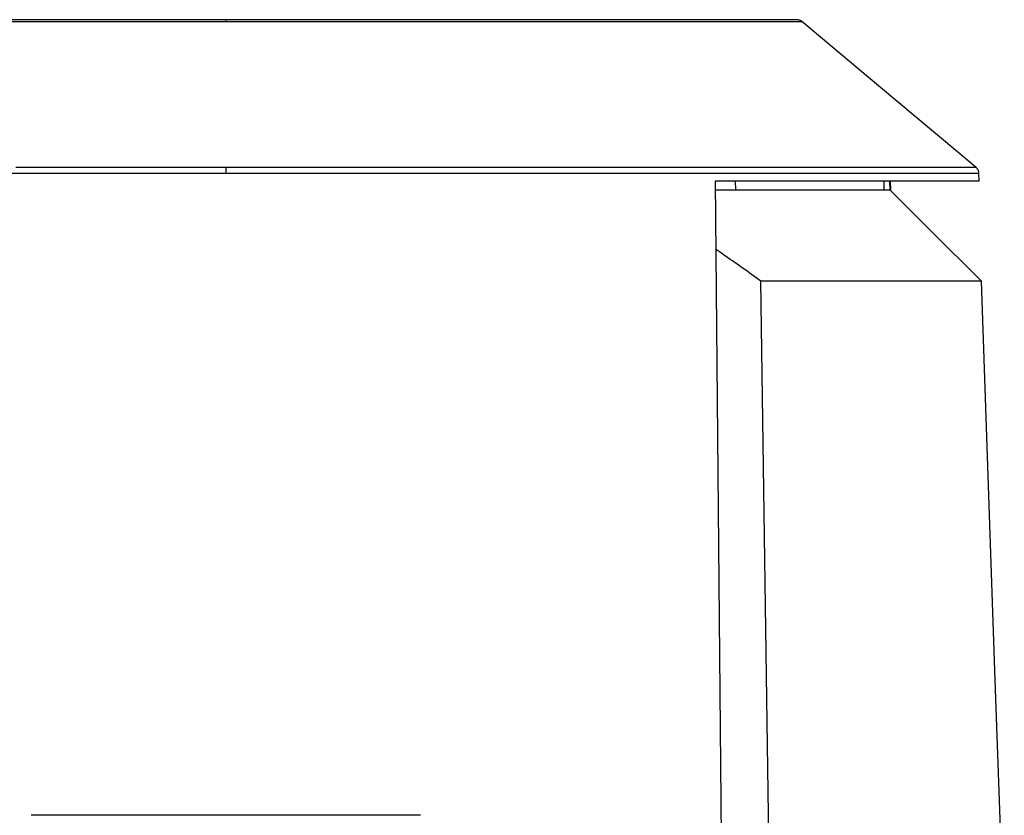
# Model space of a CAD drawing. Header units: millimetres. Extents: x 224 to 956, y 38 to 794.
# Tile 63 of 130: x 293 to 360, y 440 to 495. Entities that reach past the tile are written whole.
import ezdxf

# ---------------------------------------------------------------- set-up
doc = ezdxf.new("R2010")
doc.units = ezdxf.units.MM

msp = doc.modelspace()

# ---------------------------------------------------------------- linework, layer by layer
at = {"color": 179, "linetype": 'Continuous', "lineweight": 25}
for p, q in [((351.266, 490.087), (346.042, 494.471)), ((357.915, 484.508), (351.266, 490.087)), ((358.108, 483.588), (358.093, 484.138)), ((340.128, 483.588), (340.729, 420.888)), ((351.614, 483.588), (351.629, 482.988)), ((352.056, 482.961), (352.04, 483.588)), ((352.056, 483.588), (352.072, 482.961)), ((352.029, 482.988), (352.056, 482.961)), ((352.072, 482.961), (352.056, 482.961)), ((354.773, 480.26), (352.072, 482.961)), ((358.262, 476.771), (354.773, 480.26)), ((344.054, 420.888), (343.253, 476.771)), ((359.212, 449.586), (358.262, 476.771)), ((359.826, 431.988), (359.212, 449.586))]:
    msp.add_line(p, q, dxfattribs=at)
at = {"color": 8, "linetype": 'Continuous', "lineweight": 25}
msp.add_line((341.505, 483.588), (341.518, 482.988), dxfattribs=at)
for points, knots in [([(267.598, 494.471), (267.604, 494.471), (267.617, 494.471), (267.723, 494.471), (267.892, 494.471), (268.128, 494.471), (268.429, 494.471), (268.793, 494.471), (269.22, 494.471), (269.707, 494.471), (270.251, 494.471), (270.85, 494.471), (271.501, 494.471), (272.247, 494.471), (273.097, 494.471), (274.059, 494.471), (275.076, 494.471), (276.143, 494.471), (277.253, 494.471), (278.402, 494.471), (279.584, 494.471), (281.181, 494.471), (283.321, 494.471), (285.605, 494.471), (287.53, 494.471), (289.4, 494.471), (291.271, 494.471), (293.132, 494.471), (294.488, 494.471), (295.882, 494.471), (297.312, 494.471), (299.232, 494.471), (301.552, 494.471), (304.236, 494.471), (305.977, 494.471), (306.82, 494.471)], [0, 0, 0, 0, 0.026522, 0.053021, 0.079474, 0.105858, 0.132152, 0.158333, 0.184381, 0.210273, 0.235992, 0.261517, 0.286831, 0.311916, 0.341694, 0.371093, 0.400091, 0.428665, 0.456798, 0.484473, 0.511675, 0.538391, 0.590331, 0.646086, 0.672994, 0.699254, 0.749399, 0.773314, 0.796621, 0.819328, 0.844414, 0.86875, 0.915241, 0.958941, 1, 1, 1, 1]), ([(306.82, 494.471), (308.105, 494.471), (310.315, 494.471), (312.988, 494.471), (314.865, 494.471), (316.327, 494.471), (317.766, 494.471), (319.177, 494.471), (321.042, 494.471), (322.915, 494.471), (324.776, 494.471), (326.185, 494.471), (328.075, 494.471), (330.334, 494.471), (332.459, 494.471), (334.056, 494.471), (335.237, 494.471), (336.386, 494.471), (337.497, 494.471), (338.563, 494.471), (339.581, 494.471), (340.542, 494.471), (341.393, 494.471), (342.139, 494.471), (342.79, 494.471), (343.389, 494.471), (343.933, 494.471), (344.419, 494.471), (344.846, 494.471), (345.211, 494.471), (345.512, 494.471), (345.748, 494.471), (345.916, 494.471), (346.022, 494.471), (346.035, 494.471), (346.042, 494.471)], [0, 0, 0, 0, 0.062569, 0.107647, 0.13125, 0.155586, 0.180672, 0.203797, 0.227545, 0.27694, 0.3026, 0.32843, 0.354886, 0.409669, 0.461609, 0.488326, 0.515527, 0.543202, 0.571335, 0.599909, 0.628907, 0.658306, 0.688084, 0.713169, 0.738483, 0.764008, 0.789727, 0.815619, 0.841667, 0.867848, 0.894142, 0.920526, 0.946979, 0.973478, 1, 1, 1, 1]), ([(255.546, 484.138), (255.555, 484.138), (255.572, 484.138), (255.71, 484.138), (255.93, 484.138), (256.239, 484.138), (256.632, 484.138), (257.109, 484.138), (257.667, 484.138), (258.303, 484.138), (259.014, 484.138), (259.797, 484.138), (260.648, 484.138), (261.564, 484.138), (262.539, 484.138), (263.571, 484.138), (264.655, 484.138), (265.786, 484.138), (266.961, 484.138), (268.175, 484.138), (269.423, 484.138), (270.702, 484.138), (272.007, 484.138), (273.763, 484.138), (276.105, 484.138), (279.076, 484.138), (281.693, 484.138), (283.784, 484.138), (285.418, 484.138), (287.134, 484.138), (289.494, 484.138), (292.41, 484.138), (295.859, 484.138), (299.682, 484.138), (303.325, 484.138), (305.853, 484.138), (306.82, 484.138)], [0, 0, 0, 0, 0.026522, 0.05302, 0.079473, 0.105857, 0.132151, 0.158331, 0.184378, 0.210271, 0.235989, 0.261514, 0.286828, 0.311913, 0.336753, 0.361334, 0.385641, 0.409661, 0.433384, 0.456797, 0.479892, 0.50266, 0.525093, 0.547187, 0.590331, 0.636973, 0.681821, 0.703569, 0.724869, 0.7494, 0.773315, 0.819328, 0.863749, 0.905806, 0.964005, 1, 1, 1, 1]), ([(357.915, 484.508), (357.906, 484.508), (357.889, 484.508), (357.752, 484.508), (357.532, 484.508), (357.225, 484.508), (356.703, 484.508), (356.015, 484.508), (355.168, 484.508), (354.459, 484.508), (353.679, 484.508), (352.831, 484.508), (351.918, 484.508), (350.946, 484.508), (349.918, 484.508), (348.838, 484.508), (347.71, 484.508), (346.54, 484.508), (345.33, 484.508), (344.086, 484.508), (342.812, 484.508), (341.511, 484.508), (339.761, 484.508), (337.427, 484.508), (334.955, 484.508), (332.871, 484.508), (331.322, 484.508), (329.776, 484.508), (328.147, 484.508), (326.437, 484.508), (324.085, 484.508), (321.179, 484.508), (317.742, 484.508), (313.933, 484.508), (310.303, 484.508), (307.783, 484.508), (306.82, 484.508)], [0, 0, 0, 0, 0.026521, 0.05302, 0.079472, 0.105857, 0.13215, 0.184378, 0.21027, 0.235989, 0.261514, 0.286827, 0.311912, 0.336753, 0.361333, 0.38564, 0.409661, 0.433383, 0.456796, 0.479891, 0.502659, 0.525093, 0.547186, 0.590331, 0.636973, 0.659622, 0.68182, 0.703569, 0.724869, 0.7494, 0.773315, 0.819328, 0.863749, 0.905806, 0.964005, 1, 1, 1, 1]), ([(306.82, 484.138), (308.845, 484.138), (311.413, 484.138), (315.059, 484.138), (317.254, 484.138), (319.476, 484.138), (321.104, 484.138), (322.67, 484.138), (324.69, 484.138), (327.255, 484.138), (330.282, 484.138), (332.757, 484.138), (335.196, 484.138), (337.589, 484.138), (339.876, 484.138), (341.632, 484.138), (342.938, 484.138), (344.216, 484.138), (345.465, 484.138), (346.678, 484.138), (347.853, 484.138), (348.984, 484.138), (350.068, 484.138), (351.1, 484.138), (352.076, 484.138), (352.991, 484.138), (353.842, 484.138), (354.625, 484.138), (355.337, 484.138), (355.973, 484.138), (356.531, 484.138), (357.007, 484.138), (357.401, 484.138), (357.709, 484.138), (357.929, 484.138), (358.068, 484.138), (358.085, 484.138), (358.093, 484.138)], [0, 0, 0, 0, 0.075444, 0.095657, 0.137023, 0.158556, 0.180671, 0.199899, 0.219559, 0.260191, 0.3026, 0.34423, 0.365645, 0.40967, 0.452815, 0.474908, 0.497342, 0.520109, 0.543204, 0.566617, 0.59034, 0.61436, 0.638667, 0.663248, 0.688088, 0.713173, 0.738486, 0.764011, 0.78973, 0.815622, 0.841669, 0.86785, 0.894143, 0.920527, 0.94698, 0.973478, 1, 1, 1, 1])]:
    msp.add_open_spline(points, degree=3, knots=knots, dxfattribs=at)
at = {"color": 179, "linetype": 'Continuous', "lineweight": 25}
for points, knots in [([(306.82, 494.588), (305.545, 494.588), (303.353, 494.588), (300.702, 494.588), (298.338, 494.588), (295.967, 494.588), (293.633, 494.588), (291.323, 494.588), (289.458, 494.588), (287.613, 494.588), (286.224, 494.588), (284.838, 494.588), (283.071, 494.588), (281.391, 494.588), (279.807, 494.588), (278.635, 494.588), (277.496, 494.588), (276.394, 494.588), (275.336, 494.588), (274.327, 494.588), (273.373, 494.588), (272.48, 494.588), (271.652, 494.588), (270.895, 494.588), (270.215, 494.588), (269.446, 494.588), (268.861, 494.588), (268.445, 494.588), (268.211, 494.588), (268.044, 494.588), (267.939, 494.588), (267.926, 494.588), (267.919, 494.588)], [0, 0, 0, 0, 0.06257, 0.107647, 0.131251, 0.180673, 0.227546, 0.251924, 0.302601, 0.328432, 0.354888, 0.381969, 0.409671, 0.461611, 0.488328, 0.51553, 0.543204, 0.571337, 0.599912, 0.62891, 0.658309, 0.688087, 0.718216, 0.74867, 0.779418, 0.810428, 0.867847, 0.894141, 0.920526, 0.946979, 0.973478, 1, 1, 1, 1]), ([(306.82, 494.588), (306.82, 494.583), (306.82, 494.572), (306.82, 494.505), (306.82, 494.471)], [0, 0, 0, 0, 0.500009, 1, 1, 1, 1]), ([(345.72, 494.588), (345.714, 494.588), (345.701, 494.588), (345.596, 494.588), (345.429, 494.588), (345.195, 494.588), (344.896, 494.588), (344.535, 494.588), (344.111, 494.588), (343.629, 494.588), (343.089, 494.588), (342.3, 494.588), (341.363, 494.588), (340.266, 494.588), (339.312, 494.588), (338.303, 494.588), (337.245, 494.588), (336.144, 494.588), (335.004, 494.588), (333.833, 494.588), (332.249, 494.588), (330.126, 494.588), (327.86, 494.588), (325.951, 494.588), (324.537, 494.588), (322.699, 494.588), (320.866, 494.588), (319.051, 494.588), (317.668, 494.588), (315.785, 494.588), (313.429, 494.588), (310.287, 494.588), (308.094, 494.588), (306.82, 494.588)], [0, 0, 0, 0, 0.026522, 0.053021, 0.079474, 0.105858, 0.132152, 0.158333, 0.184381, 0.210273, 0.235992, 0.261517, 0.311916, 0.341694, 0.371093, 0.400091, 0.428665, 0.456798, 0.484473, 0.511674, 0.538391, 0.590331, 0.646086, 0.672994, 0.699255, 0.724868, 0.773314, 0.796621, 0.819328, 0.844414, 0.892353, 0.937431, 1, 1, 1, 1]), ([(346.042, 494.471), (345.993, 494.505), (345.896, 494.572), (345.779, 494.583), (345.72, 494.588)], [0, 0, 0, 0, 0.499991, 1, 1, 1, 1]), ([(306.82, 484.508), (306.82, 484.484), (306.82, 484.435), (306.82, 484.344), (306.82, 484.243), (306.82, 484.173), (306.82, 484.138)], [0, 0, 0, 0, 0.2471785, 0.4999948, 0.752842, 1, 1, 1, 1]), ([(358.089, 484.138), (358.088, 484.169), (358.086, 484.251), (358.038, 484.363), (357.976, 484.455), (357.929, 484.493), (357.913, 484.506)], [0, 0, 0, 0, 0.22295, 0.575605, 0.851524, 1, 1, 1, 1]), ([(358.108, 483.588), (358.101, 483.588), (358.089, 483.588), (357.985, 483.588), (357.82, 483.588), (357.588, 483.588), (357.29, 483.588), (356.927, 483.588), (356.499, 483.588), (356.006, 483.588), (355.45, 483.588), (354.831, 483.588), (354.149, 483.588), (353.407, 483.588), (352.603, 483.588), (351.741, 483.588), (350.82, 483.588), (349.843, 483.588), (348.465, 483.588), (346.978, 483.588), (345.388, 483.588), (344.146, 483.588), (342.855, 483.588), (341.52, 483.588), (340.592, 483.588), (340.128, 483.588)], [0, 0, 0, 0, 0.041667, 0.083333, 0.125, 0.166667, 0.208333, 0.25, 0.291667, 0.333333, 0.375, 0.416667, 0.458333, 0.5, 0.541667, 0.583333, 0.625, 0.666667, 0.708333, 0.791667, 0.833333, 0.875, 0.916667, 0.958333, 1, 1, 1, 1]), ([(340.134, 482.988), (340.171, 482.988), (340.672, 482.988), (341.575, 482.988), (342.835, 482.988), (344.016, 482.988), (345.126, 482.988), (346.159, 482.988), (347.114, 482.988), (347.99, 482.988), (348.784, 482.988), (349.494, 482.988), (350.12, 482.988), (350.661, 482.988), (351.114, 482.988), (351.48, 482.988), (351.756, 482.988), (351.949, 482.988), (352.002, 482.988), (352.029, 482.988)], [0, 0, 0, 0, 0.004964, 0.067153, 0.129343, 0.191533, 0.253723, 0.315913, 0.378102, 0.440292, 0.502482, 0.564672, 0.626861, 0.689051, 0.751241, 0.813431, 0.87562, 0.93781, 1, 1, 1, 1]), ([(343.253, 476.771), (342.823, 477.081), (341.974, 477.695), (340.946, 478.423), (340.347, 478.838), (340.173, 478.959)], [0, 0, 0, 0, 0.42098, 0.831958, 1, 1, 1, 1]), ([(358.262, 476.771), (358.256, 476.771), (358.242, 476.771), (358.135, 476.771), (357.964, 476.771), (357.724, 476.771), (357.416, 476.771), (357.047, 476.771), (356.622, 476.771), (356.147, 476.771), (355.613, 476.771), (355.021, 476.771), (354.358, 476.771), (353.622, 476.771), (352.809, 476.771), (351.935, 476.771), (350.688, 476.771), (349.343, 476.771), (347.909, 476.771), (346.817, 476.771), (345.677, 476.771), (344.493, 476.771), (343.667, 476.771), (343.253, 476.771)], [0, 0, 0, 0, 0.046667, 0.093333, 0.14, 0.186666, 0.233333, 0.279999, 0.323999, 0.368, 0.412, 0.456, 0.5, 0.546667, 0.593333, 0.64, 0.686666, 0.779999, 0.823999, 0.867999, 0.912, 0.956, 1, 1, 1, 1]), ([(306.82, 440.388), (306.076, 440.388), (304.587, 440.388), (302.359, 440.388), (300.138, 440.388), (297.93, 440.388), (295.737, 440.388), (294.292, 440.388), (293.57, 440.388)], [0, 0, 0, 0, 0.166667, 0.333333, 0.5, 0.666667, 0.833333, 1, 1, 1, 1]), ([(320.07, 440.388), (319.347, 440.388), (317.903, 440.388), (315.709, 440.388), (313.501, 440.388), (311.281, 440.388), (309.052, 440.388), (307.564, 440.388), (306.82, 440.388)], [0, 0, 0, 0, 0.166667, 0.333333, 0.5, 0.666667, 0.833333, 1, 1, 1, 1])]:
    msp.add_open_spline(points, degree=3, knots=knots, dxfattribs=at)
at = {"color": 8, "linetype": 'Continuous', "lineweight": 25}
for points in [[(294.225, 484.508), (293.652, 484.508), (293.081, 484.508), (292.513, 484.508)], [(295.907, 484.508), (295.344, 484.508), (294.784, 484.508), (294.225, 484.508)], [(297.556, 484.508), (297.005, 484.508), (296.455, 484.508), (295.907, 484.508)], [(299.171, 484.508), (298.632, 484.508), (298.093, 484.508), (297.556, 484.508)], [(300.779, 484.508), (300.242, 484.508), (299.706, 484.508), (299.171, 484.508)], [(302.348, 484.508), (301.824, 484.508), (301.301, 484.508), (300.779, 484.508)], [(303.878, 484.508), (303.368, 484.508), (302.858, 484.508), (302.348, 484.508)], [(305.369, 484.508), (304.872, 484.508), (304.375, 484.508), (303.878, 484.508)], [(306.82, 484.508), (306.336, 484.508), (305.852, 484.508), (305.369, 484.508)]]:
    msp.add_open_spline(points, degree=3, dxfattribs=at)

doc.saveas('drawing.dxf')
